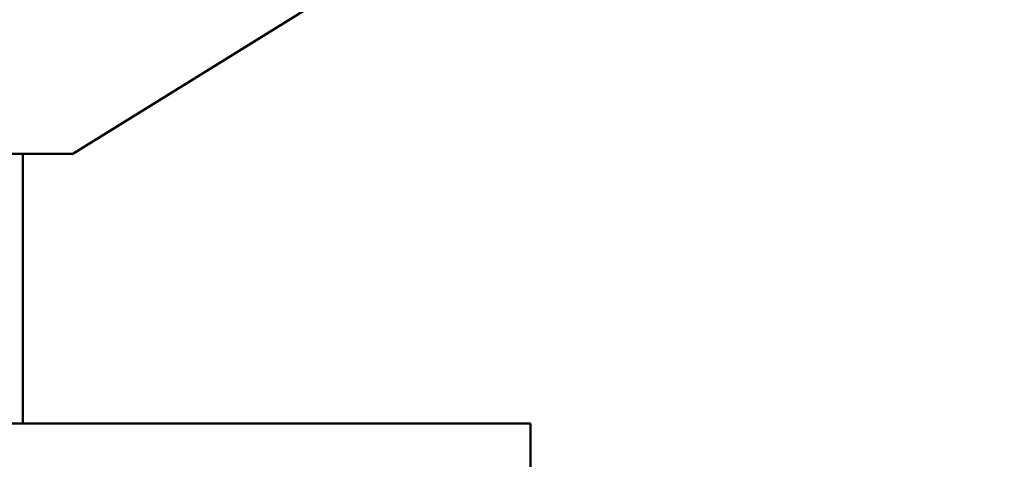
# Model space of a CAD drawing. Header units: inches. Extents: x 1 to 203, y 4 to 128.
# Tile 89 of 132: x 71.2961 to 71.5152, y 82.8576 to 82.9554. Entities that reach past the tile are written whole.
import ezdxf

# ---------------------------------------------------------------- set-up
doc = ezdxf.new("R2010")
doc.units = ezdxf.units.IN
doc.header["$LTSCALE"] = 6
doc.header["$MEASUREMENT"] = 0
doc.layers.add('Dimension (ANSI)', color=7, linetype='Continuous', lineweight=25)
doc.layers.add('Visible (ANSI)', color=7, linetype='Continuous', lineweight=50)
doc.styles.add('Note Text (ANSI)', font='tahoma.ttf')
doc.dimstyles.new('Default (ANSI)', dxfattribs={"dimscale": 6, "dimtxt": 0.12, "dimasz": 0.098425, "dimexe": 0.125, "dimexo": 0.0625, "dimgap": 0.031496, "dimtad": 0, "dimtih": 1, "dimtoh": 1, "dimrnd": 1e-08, "dimzin": 4, "dimdsep": 46, "dimtxsty": 'Note Text (ANSI)', "dimcen": 0.09, "dimdle": 0.393701, "dimclrd": 256, "dimclre": 256, "dimclrt": 256, "dimadec": 0, "dimazin": 1, "dimtfac": 1, "dimtofl": 0, "dimtmove": 0, "dimatfit": 3, "dimfxl": 1, "dimtolj": 1, "dimtzin": 4, "dimlwd": -1, "dimlwe": -1, "dimarcsym": 0})

# ---------------------------------------------------------------- blocks, each defined once
blk = doc.blocks.new('*D9')
at = {"layer": 'Defpoints', "color": 0, "transparency": 16777216}
for p in [(72.26228, 95.35828), (39.10677, 48.39126), (72.26228, 36.10779)]:
    blk.add_point(p, dxfattribs=at)
at = {"layer": 'Dimension (ANSI)', "transparency": 16777216}
for p, q in [((72.26228, 94.98328), (72.26228, 35.35779)), ((39.10677, 48.01626), (39.10677, 35.35779)), ((39.69733, 36.10779), (54.30409, 36.10779)), ((71.67173, 36.10779), (57.06496, 36.10779))]:
    blk.add_line(p, q, dxfattribs=at)
for points in [[(39.69733, 36.20622), (39.69733, 36.00937), (39.10677, 36.10779)], [(71.67173, 36.20622), (71.67173, 36.00937), (72.26228, 36.10779)]]:
    blk.add_solid(points, dxfattribs=at)
at = {"layer": 'Dimension (ANSI)', "transparency": 16777216, "insert": (54.49307, 36.48278), "char_height": 0.72, "attachment_point": 1, "style": 'Note Text (ANSI)'}
blk.add_mtext('\\A1;33.16', dxfattribs=at)

msp = doc.modelspace()

# ---------------------------------------------------------------- linework, layer by layer
at = {"layer": 'Visible (ANSI)'}
for p, q in [((71.3079, 82.92558), (71.36863, 82.96318)), ((71.07897, 82.92558), (71.3079, 82.92558)), ((71.29678, 82.92558), (71.29678, 82.86558)), ((71.40978, 82.86558), (71.21347, 82.86558)), ((71.40978, 82.86558), (71.40978, 82.66927))]:
    msp.add_line(p, q, dxfattribs=at)
msp.add_circle((70.90978, 82.36558), 0.585, dxfattribs=at)

# ---------------------------------------------------------------- dimensions: what is measured, and where the dimension line sits
at = {"layer": 'Dimension (ANSI)'}
dim = msp.add_linear_dim(base=(72.26228, 36.10779), p1=(39.10677, 48.39126), p2=(72.26228, 95.35828), angle=180, dimstyle='Default (ANSI)', override={"dimgap": 0.031496, "dimtih": 0, "dimtoh": 0, "dimdec": 2, "dimtol": 0, "dimlim": 0, "dimtp": 0, "dimtm": 0, "dimtdec": 2, "dimatfit": 1}, dxfattribs=at)
dim.commit()
dim.dimension.update_dxf_attribs({"geometry": '*D9', "text_midpoint": (55.68453, 36.10779), "dimtype": 160})

doc.saveas('drawing.dxf')
